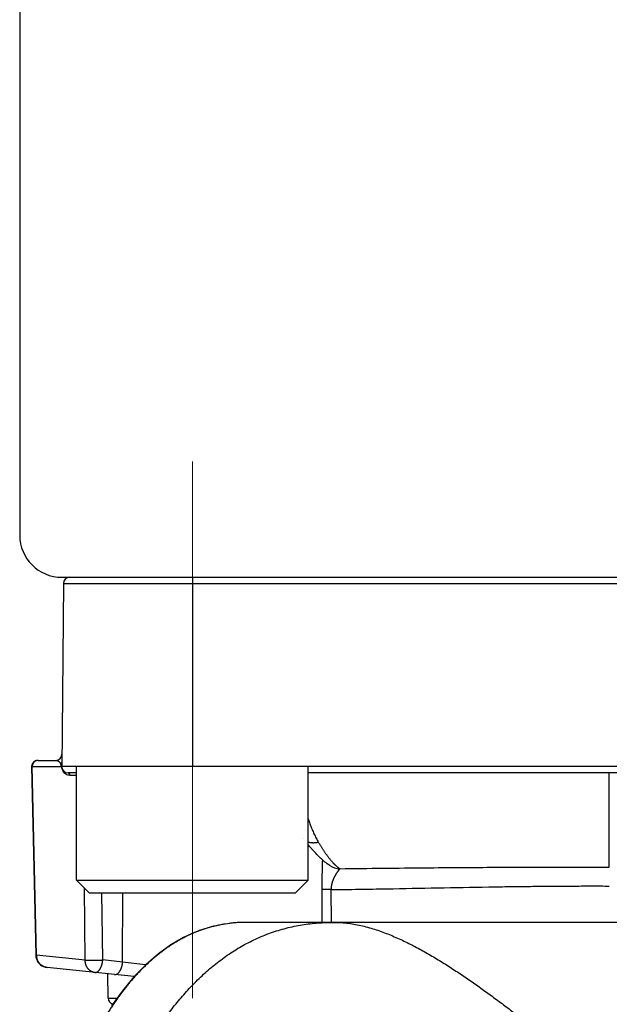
# Model space of a CAD drawing. Header units: millimetres. Extents: x 0 to 1071, y 0 to 742.
# Tile 31 of 130: x 136 to 150, y 396 to 419. Entities that reach past the tile are written whole.
import ezdxf

# ---------------------------------------------------------------- set-up
doc = ezdxf.new("R2010")
doc.units = ezdxf.units.MM
doc.header["$LTSCALE"] = 0.454724
doc.linetypes.add('CENTER', pattern=[50.8, 31.75, -6.35, 6.35, -6.35])
doc.layers.add('NoLayerName_001', color=7, linetype='Continuous')
doc.layers.add('NoLayerName_007', color=7, linetype='Continuous')

msp = doc.modelspace()

# ---------------------------------------------------------------- linework, layer by layer
at = {"layer": 'NoLayerName_001', "color": 7, "linetype": 'Continuous', "lineweight": 25}
msp.add_line((136, 426.836921), (136, 407), dxfattribs=at)
at = {"layer": 'NoLayerName_001', "color": 4, "linetype": 'CENTER', "lineweight": 13}
msp.add_line((140.1, 408.75), (140.1, 395.998691), dxfattribs=at)
at = {"layer": 'NoLayerName_001', "color": 21, "linetype": 'Continuous', "lineweight": 25}
msp.add_line((137, 406), (163, 406), dxfattribs=at)
at = {"layer": 'NoLayerName_001', "color": 140, "linetype": 'Continuous', "lineweight": 25}
msp.add_line((137.187968, 406), (162.812032, 406), dxfattribs=at)
at = {"layer": 'NoLayerName_001', "color": 60, "linetype": 'Continuous', "lineweight": 25}
for p, q in [((137.187968, 406), (162.812032, 406)), ((140.100505, 406), (140.100505, 401.5)), ((137.037973, 405.851309), (136.999783, 401.475086)), ((137.037973, 405.851309), (162.962027, 405.851309)), ((136.429832, 401.65), (136.852612, 401.65)), ((136.279637, 401.503373), (136.380908, 397.019216)), ((136.298111, 401.502616), (136.98453, 401.501307)), ((136.399915, 397.020784), (136.298111, 401.502616)), ((136.994535, 401.500003), (136.98453, 401.501307)), ((163, 401.5), (137, 401.5)), ((137.350505, 401.35), (137.15, 401.35)), ((137.19386, 401.300873), (137.350505, 401.300873)), ((157.149495, 401.35), (142.850505, 401.35)), ((150, 399.112258), (150, 401.35)), ((142.731629, 399.790586), (142.731411, 399.790868)), ((143.361089, 399.150048), (143.360404, 399.150483)), ((137.555367, 396.901882), (137.534814, 398.615691)), ((137.972809, 396.905523), (137.95359, 398.5)), ((138.444252, 396.855973), (138.448853, 398.5)), ((143.171663, 398.579025), (143.175203, 397.8)), ((143.391586, 398.57728), (143.395022, 397.8)), ((158.610319, 397.8), (141.389681, 397.8)), ((137.555367, 396.901882), (136.399915, 397.020784)), ((138.444252, 396.855973), (137.972809, 396.905523)), ((138.990105, 396.793045), (138.444252, 396.855973)), ((138.714971, 396.510583), (136.64948, 396.727675)), ((138.098702, 395.998691), (138.093665, 396.575885)), ((138.098702, 395.998691), (138.310983, 395.998691))]:
    msp.add_line(p, q, dxfattribs=at)
at = {"layer": 'NoLayerName_001', "color": 4, "linetype": 'Continuous', "lineweight": 25}
for p, q in [((142.850505, 401.5), (137.350505, 401.5)), ((137.350505, 398.8), (137.350505, 401.5)), ((142.850505, 398.8), (142.850505, 401.5)), ((137.650505, 398.5), (137.350505, 398.8)), ((137.350505, 398.8), (142.850505, 398.8)), ((142.550505, 398.5), (142.850505, 398.8)), ((137.650505, 398.5), (142.550505, 398.5))]:
    msp.add_line(p, q, dxfattribs=at)
at = {"layer": 'NoLayerName_001', "color": 60, "linetype": 'Continuous', "lineweight": 25}
msp.add_lwpolyline([(141.389661, 397.799998), (141.165029, 397.792824), (140.823536, 397.752976), (140.501801, 397.680705), (140.191914, 397.576205), (139.889618, 397.438784), (139.592004, 397.267143), (139.293246, 397.054896), (138.999374, 396.802306), (138.712234, 396.507775), (138.437556, 396.176484), (138.178695, 395.812871)], dxfattribs=at)
at = {"layer": 'NoLayerName_001', "color": 7, "linetype": 'Continuous', "lineweight": 25}
msp.add_arc((137, 407), 1, 180, 270, dxfattribs=at)
at = {"layer": 'NoLayerName_001', "color": 60, "linetype": 'Continuous', "lineweight": 25}
for centre, radius, start, end in [((137.187968, 405.85), 0.15, 90, 179.5), ((136.852612, 401.8), 0.15, 269.9999967, 359.5), ((136.429756, 401.5), 0.15, 90, 178.7095003), ((136.447889, 401.504456), 0.148613, 136.3756408, 147.3244957), ((136.439119, 401.517293), 0.132707, 90.0599134, 101.8702185), ((136.81984, 401.503949), 0.163846, 359.5334986, 21.1273593), ((137.196104, 401.500988), 0.201572, 180.2800138, 191.7514745), ((137.195468, 401.50093), 0.200936, 191.7722875, 199.5599299), ((137.15, 401.5), 0.15, 180, 270), ((137.194947, 401.500823), 0.20041, 199.5809514, 210.5715625), ((137.194425, 401.500494), 0.199793, 210.5664424, 224.4223704), ((137.194069, 401.500099), 0.199262, 224.4128725, 253.960805), ((137.193853, 401.4995), 0.198628, 253.9729862, 270.002097), ((143.618211, 399.556677), 0.481103, 237.6936874, 268.3193732), ((141.376315, 394.556014), 3.243566, 94.1233327, 99.1356591), ((141.383947, 394.457902), 3.341972, 93.2288438, 94.132908), ((141.389019, 394.355493), 3.444505, 89.9890034, 93.2171293), ((141.346585, 394.721557), 3.07518, 108.1408711, 109.488748), ((141.350327, 394.709682), 3.087631, 105.0950022, 108.1382491), ((141.354234, 394.695005), 3.102819, 100.6722137, 105.0940864), ((141.361942, 394.653814), 3.144724, 99.1600382, 100.6712391), ((136.681801, 397.026172), 0.300958, 181.342092, 197.5120157), ((136.680834, 397.026025), 0.299992, 197.5408743, 263.9991474), ((136.751602, 397.026599), 0.351736, 180.9452347, 189.822583), ((138.248697, 396), 0.15, 180.5000436, 254.7213114)]:
    msp.add_arc(centre, radius, start, end, dxfattribs=at)
for points, knots in [([(136.322796, 401.584689), (136.322036, 401.583466), (136.320488, 401.581035), (136.318324, 401.577288), (136.316252, 401.573481), (136.31429, 401.569609), (136.312435, 401.565678), (136.310688, 401.561693), (136.309051, 401.557658), (136.307525, 401.553577), (136.306111, 401.549455), (136.30481, 401.545297), (136.303622, 401.541107), (136.30255, 401.53689), (136.301594, 401.532649), (136.300755, 401.52839), (136.300034, 401.524116), (136.299433, 401.519831), (136.298949, 401.515538), (136.298588, 401.511237), (136.29833, 401.50693), (136.298272, 401.504055), (136.298229, 401.502618)], [0, 0, 0, 0, 0.00431818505, 0.00864466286, 0.01297868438, 0.01731937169, 0.02166573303, 0.02601667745, 0.03037102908, 0.03472754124, 0.03908491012, 0.04344178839, 0.04779679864, 0.05214854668, 0.05649563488, 0.06083667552, 0.06517030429, 0.06949586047, 0.07381505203, 0.07813007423, 0.08244308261, 0.08675619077, 0.08675619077, 0.08675619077, 0.08675619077]), ([(136.411821, 401.647162), (136.410472, 401.646857), (136.407764, 401.646277), (136.403745, 401.645223), (136.399751, 401.644059), (136.395794, 401.642767), (136.391874, 401.641355), (136.387998, 401.639823), (136.384169, 401.638173), (136.38039, 401.636406), (136.376667, 401.634525), (136.373004, 401.63253), (136.369404, 401.630424), (136.36587, 401.62821), (136.362405, 401.625891), (136.359012, 401.623471), (136.355692, 401.620953), (136.35245, 401.61834), (136.349286, 401.615635), (136.346207, 401.61284), (136.343201, 401.609969), (136.341281, 401.607974), (136.340312, 401.606988)], [0, 0, 0, 0, 0.00415047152, 0.00830544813, 0.01246446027, 0.01662697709, 0.02079242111, 0.02496018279, 0.029129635, 0.03330014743, 0.03747110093, 0.04164190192, 0.04581211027, 0.04998162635, 0.05415030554, 0.05831788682, 0.06248400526, 0.06664820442, 0.07080994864, 0.07496863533, 0.07912360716, 0.08327416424, 0.08327416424, 0.08327416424, 0.08327416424]), ([(136.852612, 401.65), (136.854704, 401.649943), (136.858898, 401.649912), (136.865181, 401.649373), (136.871449, 401.648547), (136.877683, 401.647388), (136.88386, 401.645915), (136.889961, 401.644132), (136.895964, 401.642045), (136.901848, 401.63966), (136.907594, 401.636984), (136.913179, 401.634021), (136.918588, 401.630776), (136.923811, 401.627264), (136.928843, 401.623496), (136.933681, 401.619485), (136.938318, 401.615241), (136.942752, 401.610778), (136.946977, 401.606107), (136.950989, 401.601242), (136.954782, 401.596199), (136.958354, 401.590993), (136.961697, 401.585637), (136.964812, 401.580149), (136.967681, 401.574538), (136.97034, 401.568836), (136.971877, 401.564939), (136.972673, 401.563006)], [0, 0, 0, 0, 0.0062766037, 0.0125781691, 0.0189007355, 0.0252395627, 0.0315893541, 0.0379444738, 0.044299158, 0.0506477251, 0.056984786, 0.0633054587, 0.0696076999, 0.0758969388, 0.0821792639, 0.0884597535, 0.0947425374, 0.1010308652, 0.107326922, 0.1136304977, 0.1199399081, 0.1262526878, 0.1325657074, 0.1388752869, 0.1451773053, 0.1514673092, 0.1577406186, 0.1577406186, 0.1577406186, 0.1577406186]), ([(136.984898, 401.5), (136.984807, 401.500296), (136.984596, 401.500885), (136.984447, 401.501817), (136.984395, 401.502763), (136.984458, 401.50371), (136.984633, 401.504636), (136.984926, 401.505524), (136.98533, 401.506358), (136.985767, 401.507168), (136.986156, 401.508003), (136.986486, 401.508864), (136.986993, 401.510314), (136.987504, 401.511763), (136.988007, 401.513213), (136.988306, 401.514084), (136.988601, 401.514956), (136.988892, 401.51583), (136.989178, 401.516706), (136.989459, 401.517583), (136.989736, 401.518462), (136.990008, 401.519342), (136.990275, 401.520223), (136.990538, 401.521107), (136.990797, 401.521991), (136.99105, 401.522876), (136.9913, 401.523763), (136.991545, 401.524651), (136.991786, 401.52554), (136.992023, 401.526431), (136.992256, 401.527322), (136.992484, 401.528214), (136.992709, 401.529108), (136.99293, 401.530002), (136.993147, 401.530897), (136.993361, 401.531794), (136.993571, 401.532691), (136.993777, 401.533589), (136.993979, 401.534487), (136.994178, 401.535387), (136.994307, 401.535987), (136.994372, 401.536287)], [0, 0, 0, 0, 0.00092858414, 0.00187024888, 0.00281886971, 0.00376755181, 0.00470981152, 0.00564079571, 0.00656312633, 0.00748380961, 0.00840319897, 0.0093244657, 0.01024748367, 0.01301243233, 0.01393298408, 0.01485345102, 0.01577411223, 0.01669505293, 0.01761620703, 0.01853750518, 0.01945887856, 0.02038025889, 0.02130159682, 0.02222289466, 0.02314416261, 0.02406540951, 0.02498664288, 0.02590786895, 0.02682909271, 0.02775031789, 0.02867154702, 0.02959278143, 0.0305140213, 0.03143526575, 0.03235651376, 0.03327776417, 0.0341990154, 0.0351202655, 0.03604151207, 0.03696275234, 0.03788398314, 0.03788398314, 0.03788398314, 0.03788398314]), ([(136.994372, 401.536287), (136.994436, 401.536588), (136.994565, 401.537188), (136.994752, 401.53809), (136.994937, 401.538993), (136.995057, 401.539595), (136.995117, 401.539896)], [0, 0, 0, 0, 0.00092121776, 0.001842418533, 0.002763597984, 0.003684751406, 0.003684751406, 0.003684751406, 0.003684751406]), ([(136.995117, 401.539896), (136.995311, 401.540905), (136.995707, 401.542922), (136.996247, 401.545958), (136.996756, 401.549), (136.997229, 401.552047), (136.997671, 401.5551), (136.998081, 401.558157), (136.99846, 401.561219), (136.99881, 401.564284), (136.99913, 401.567353), (136.999422, 401.570425), (136.999685, 401.573499), (136.999921, 401.576577), (137.00013, 401.579656), (137.000313, 401.582737), (137.000471, 401.585819), (137.000603, 401.588902), (137.000711, 401.591986), (137.000795, 401.59507), (137.000858, 401.598154), (137.000879, 401.60021), (137.000892, 401.601238)], [0, 0, 0, 0, 0.00308330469, 0.00616673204, 0.00925039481, 0.01233434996, 0.01541860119, 0.01850312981, 0.02158796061, 0.02467311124, 0.02775857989, 0.03084434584, 0.03393036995, 0.03701659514, 0.04010294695, 0.043189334, 0.0462756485, 0.04936176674, 0.05244754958, 0.0555328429, 0.05861747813, 0.06170127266, 0.06170127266, 0.06170127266, 0.06170127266]), ([(136.279793, 401.503377), (136.280108, 401.503341), (136.28071, 401.503277), (136.281781, 401.503125), (136.282853, 401.503141), (136.283936, 401.503077), (136.28485, 401.503032), (136.285765, 401.502992), (136.286685, 401.502957), (136.287609, 401.502925), (136.29115, 401.502818), (136.294691, 401.502714), (136.297924, 401.502626), (136.298231, 401.502618)], [0, 0, 0, 0, 0.00095261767, 0.00181591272, 0.0032408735, 0.00415958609, 0.00507033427, 0.00598647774, 0.00690756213, 0.0078322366, 0.00875913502, 0.01753699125, 0.01845969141, 0.01845969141, 0.01845969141, 0.01845969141]), ([(136.994989, 401.500003), (136.995119, 401.499691), (136.995398, 401.499075), (136.995704, 401.498106), (136.995961, 401.497121), (136.996171, 401.496122), (136.996351, 401.495114), (136.996955, 401.491435), (136.997603, 401.487423), (136.998271, 401.483417), (136.998499, 401.482082), (136.998672, 401.481081), (136.998847, 401.48008), (136.999026, 401.479079), (136.999209, 401.478079), (136.999395, 401.47708), (136.999586, 401.476082), (136.999717, 401.475418), (136.999783, 401.475086)], [0, 0, 0, 0, 0.00101328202, 0.0020267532, 0.00304398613, 0.00406557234, 0.00508991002, 0.00611397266, 0.0152506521, 0.01728168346, 0.0182977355, 0.01931401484, 0.02033042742, 0.02134688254, 0.0223632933, 0.02337957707, 0.02439565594, 0.02541145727, 0.02541145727, 0.02541145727, 0.02541145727]), ([(137.19386, 401.300873), (137.193819, 401.301834), (137.193775, 401.303766), (137.19348, 401.30666), (137.193051, 401.309553), (137.192464, 401.312433), (137.191728, 401.315289), (137.190843, 401.318108), (137.189812, 401.320878), (137.188636, 401.323589), (137.187317, 401.326228), (137.185856, 401.328784), (137.184256, 401.331244), (137.182519, 401.333597), (137.180646, 401.335832), (137.178639, 401.337935), (137.176505, 401.3399), (137.17425, 401.341716), (137.171881, 401.343377), (137.169404, 401.344873), (137.166827, 401.346196), (137.164158, 401.347335), (137.161412, 401.348285), (137.158606, 401.34904), (137.155757, 401.349583), (137.152885, 401.349941), (137.150959, 401.349962), (137.15, 401.35)], [0, 0, 0, 0, 0.00288653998, 0.00579446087, 0.00872000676, 0.01165920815, 0.01460801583, 0.01756243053, 0.02051863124, 0.02347310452, 0.02642277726, 0.02936515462, 0.03229846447, 0.03522180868, 0.03813532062, 0.04104017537, 0.04393793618, 0.04683049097, 0.0497202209, 0.05261011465, 0.05550387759, 0.05840473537, 0.06130976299, 0.06421408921, 0.06711335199, 0.07000407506, 0.07288405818, 0.07288405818, 0.07288405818, 0.07288405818]), ([(142.850505, 400.263322), (142.854708, 400.250131), (142.864561, 400.21872), (142.881187, 400.169447), (142.900393, 400.115529), (142.920659, 400.061989), (142.941974, 400.008843), (142.964374, 399.956134), (142.987909, 399.903921), (143.012606, 399.852257), (143.038562, 399.801237), (143.06561, 399.750802), (143.084923, 399.717909), (143.094417, 399.701375)], [0, 0, 0, 0, 0.0415325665, 0.0987600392, 0.1559922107, 0.213233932, 0.2704917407, 0.3277637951, 0.3850355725, 0.4422952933, 0.4995355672, 0.5567536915, 0.6139519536, 0.6139519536, 0.6139519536, 0.6139519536]), ([(143.094417, 399.701372), (143.090156, 399.700361), (143.081649, 399.698264), (143.068782, 399.695559), (143.055855, 399.693131), (143.042863, 399.691037), (143.029819, 399.689276), (143.016731, 399.687862), (143.003606, 399.686807), (142.990454, 399.686121), (142.977284, 399.685816), (142.964109, 399.685905), (142.950943, 399.686403), (142.937803, 399.687326), (142.924704, 399.688689), (142.911663, 399.690507), (142.898697, 399.692797), (142.88582, 399.695569), (142.873059, 399.698857), (142.861268, 399.702346), (142.853822, 399.704987), (142.850505, 399.70612)], [0, 0, 0, 0, 0.013136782, 0.02628352, 0.0394371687, 0.0525953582, 0.065756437, 0.0789195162, 0.0920845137, 0.1052521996, 0.118424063, 0.131598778, 0.1447726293, 0.1579432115, 0.1711096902, 0.1842729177, 0.1974355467, 0.2106021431, 0.2237781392, 0.2369610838, 0.2474755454, 0.2474755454, 0.2474755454, 0.2474755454]), ([(143.094417, 399.701372), (143.099489, 399.692863), (143.109593, 399.675822), (143.124984, 399.6504), (143.140524, 399.625068), (143.156244, 399.599845), (143.172144, 399.574735), (143.188232, 399.549743), (143.204515, 399.524874), (143.220999, 399.500135), (143.23769, 399.475532), (143.254596, 399.451068), (143.271722, 399.426752), (143.289073, 399.402588), (143.306669, 399.378598), (143.324534, 399.354808), (143.34269, 399.331245), (143.361162, 399.307938), (143.379968, 399.284908), (143.399147, 399.2622), (143.418658, 399.239779), (143.432064, 399.225192), (143.438717, 399.217854)], [0, 0, 0, 0, 0.029716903, 0.0594348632, 0.0891537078, 0.1188734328, 0.1485942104, 0.1783163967, 0.2080405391, 0.2377673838, 0.2674978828, 0.297233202, 0.3269747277, 0.3567234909, 0.3864760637, 0.4162275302, 0.4459741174, 0.4757133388, 0.5054441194, 0.5351669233, 0.5648838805, 0.5945989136, 0.5945989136, 0.5945989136, 0.5945989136]), ([(143.186254, 399.286712), (143.186206, 399.277274), (143.186163, 399.258398), (143.185781, 399.230085), (143.185253, 399.201775), (143.184577, 399.173468), (143.183536, 399.135728), (143.181183, 399.060259), (143.178219, 398.975367), (143.176022, 398.899892), (143.175028, 398.86215), (143.174342, 398.833841), (143.173719, 398.805531), (143.173165, 398.77722), (143.172685, 398.748908), (143.172284, 398.720595), (143.171968, 398.692282), (143.171739, 398.663968), (143.171609, 398.635654), (143.171565, 398.607339), (143.171639, 398.588463), (143.171663, 398.579025)], [0, 0, 0, 0, 0.0283138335, 0.0566280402, 0.0849431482, 0.1132590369, 0.1415750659, 0.1982045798, 0.3397749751, 0.3964072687, 0.4247240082, 0.453040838, 0.4813575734, 0.5096740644, 0.5379901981, 0.5663059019, 0.5946211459, 0.6229359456, 0.6512503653, 0.6795645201, 0.7078785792, 0.7078785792, 0.7078785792, 0.7078785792]), ([(143.438717, 399.217854), (143.441199, 399.215188), (143.446149, 399.209841), (143.453665, 399.201906), (143.461241, 399.194027), (143.468888, 399.186218), (143.476609, 399.178479), (143.484408, 399.170818), (143.492287, 399.163238), (143.500251, 399.155744), (143.508302, 399.148341), (143.516445, 399.141033), (143.524684, 399.133826), (143.533019, 399.126722), (143.541456, 399.119736), (143.550006, 399.112886), (143.558675, 399.106192), (143.567471, 399.099676), (143.576401, 399.093354), (143.585478, 399.087258), (143.594685, 399.081364), (143.600977, 399.07769), (143.604103, 399.075821)], [0, 0, 0, 0, 0.010928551, 0.0218578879, 0.0327877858, 0.0437181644, 0.0546490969, 0.0655808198, 0.0765137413, 0.0874484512, 0.0983857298, 0.1093265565, 0.120272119, 0.1312236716, 0.1421794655, 0.153135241, 0.1640875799, 0.1750341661, 0.1859739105, 0.1969070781, 0.2078354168, 0.2187622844, 0.2187622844, 0.2187622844, 0.2187622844]), ([(143.604101, 399.075781), (143.601468, 399.07321), (143.596008, 399.068235), (143.588928, 399.059707), (143.581954, 399.051115), (143.575114, 399.042423), (143.568397, 399.033652), (143.561799, 399.024796), (143.555311, 399.015856), (143.548927, 399.006835), (143.542642, 398.997742), (143.536451, 398.988582), (143.530349, 398.979362), (143.524333, 398.970088), (143.518406, 398.960758), (143.51257, 398.951372), (143.506826, 398.94193), (143.501177, 398.93243), (143.495625, 398.922874), (143.490172, 398.913259), (143.484822, 398.903587), (143.479578, 398.893856), (143.474442, 398.884067), (143.46942, 398.874219), (143.464513, 398.864312), (143.459725, 398.854346), (143.455061, 398.844322), (143.450524, 398.834239), (143.446119, 398.824098), (143.441851, 398.813899), (143.437723, 398.803642), (143.433741, 398.793327), (143.429909, 398.782954), (143.426231, 398.772525), (143.422712, 398.762041), (143.419357, 398.751502), (143.416171, 398.74091), (143.413157, 398.730268), (143.410327, 398.719574), (143.407657, 398.708837), (143.406062, 398.701636), (143.405241, 398.69804)], [0, 0, 0, 0, 0.0110414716, 0.0221178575, 0.0331961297, 0.0442524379, 0.0552962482, 0.0663373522, 0.0773832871, 0.0884343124, 0.0994889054, 0.1105452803, 0.1216014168, 0.1326559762, 0.1437091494, 0.1547613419, 0.1658130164, 0.176864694, 0.1879169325, 0.1989698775, 0.2100233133, 0.2210771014, 0.2321311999, 0.2431856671, 0.2542406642, 0.2652963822, 0.2763525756, 0.2874088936, 0.298465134, 0.3095212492, 0.3205773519, 0.3316337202, 0.342690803, 0.353748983, 0.3648079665, 0.3758674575, 0.3869273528, 0.3979877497, 0.4090489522, 0.4201114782, 0.4311760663, 0.4311760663, 0.4311760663, 0.4311760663]), ([(143.604102, 399.075795), (144.286309, 399.083028), (145.224332, 399.094263), (146.418222, 399.104045), (147.185736, 399.108571), (148.03854, 399.111578), (148.976629, 399.113012), (149.658876, 399.112369), (150, 399.112258)], [0, 0, 0, 0, 2.046736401, 2.814262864, 3.581788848, 4.349315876, 5.372687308, 6.396057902, 6.396057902, 6.396057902, 6.396057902]), ([(143.391586, 398.57728), (143.372036, 398.57731), (143.33538, 398.577347), (143.291392, 398.577472), (143.262067, 398.577623), (143.244962, 398.577752), (143.222969, 398.577976), (143.20342, 398.578215), (143.186314, 398.57845), (143.178983, 398.578618), (143.174103, 398.578904), (143.171663, 398.579025)], [0, 0, 0, 0, 0.0586496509, 0.1099698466, 0.1319637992, 0.1466255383, 0.1612864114, 0.1979445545, 0.2052781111, 0.2126098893, 0.2199402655, 0.2199402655, 0.2199402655, 0.2199402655]), ([(143.405241, 398.69804), (143.404485, 398.694429), (143.402924, 398.687216), (143.40087, 398.676337), (143.398993, 398.665423), (143.397325, 398.654474), (143.395861, 398.643496), (143.394606, 398.632494), (143.393562, 398.621472), (143.39273, 398.610435), (143.392121, 398.599388), (143.391704, 398.588335), (143.391643, 398.580964), (143.391586, 398.57728)], [0, 0, 0, 0, 0.0110676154, 0.0221388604, 0.0332126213, 0.0442875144, 0.0553622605, 0.0664356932, 0.0775067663, 0.0885745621, 0.0996382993, 0.1106973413, 0.1217512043, 0.1217512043, 0.1217512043, 0.1217512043]), ([(143.391586, 398.57728), (143.611884, 398.580452), (144.052487, 398.586429), (145.300796, 398.607534), (146.475593, 398.632031), (147.577066, 398.649203), (148.017671, 398.65505), (148.458293, 398.659616), (148.898928, 398.662727), (149.266131, 398.664094), (149.559895, 398.6644), (149.780217, 398.664287), (149.927098, 398.663822), (150.000538, 398.663638)], [0, 0, 0, 0, 0.660963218, 1.321927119, 3.745459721, 4.186102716, 4.626745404, 5.06738958, 5.5080358, 5.948682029, 6.169004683, 6.389326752, 6.609648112, 6.609648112, 6.609648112, 6.609648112]), ([(143.474396, 397.8), (143.530286, 397.798052), (143.642304, 397.796872), (143.80956, 397.778756), (143.97576, 397.752358), (144.140368, 397.716986), (144.303072, 397.674277), (144.463692, 397.624878), (144.62223, 397.569489), (144.778761, 397.508769), (144.933369, 397.443376), (145.086179, 397.37395), (145.237245, 397.300848), (145.38665, 397.224406), (145.534489, 397.14496), (145.680853, 397.062839), (145.825859, 396.97838), (145.969581, 396.891801), (146.112091, 396.803267), (146.25347, 396.712947), (146.3938, 396.62101), (146.533164, 396.527622), (146.67165, 396.432947), (146.809308, 396.337081), (146.946193, 396.240118), (147.082363, 396.142151), (147.217873, 396.043274), (147.352781, 395.94358), (147.487145, 395.843159), (147.621002, 395.742069), (147.754394, 395.640367), (147.88736, 395.538112), (148.019943, 395.435359), (148.152182, 395.332166), (148.284119, 395.228591), (148.415784, 395.124671), (148.547203, 395.02044), (148.722136, 394.881098), (148.940326, 394.706321), (149.332235, 394.390679), (149.63644, 394.144419), (149.853885, 393.968713)], [0, 0, 0, 0, 0.167772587, 0.335806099, 0.504107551, 0.67249199, 0.840660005, 1.008613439, 1.176490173, 1.344356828, 1.512214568, 1.680030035, 1.847829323, 2.015640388, 2.183468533, 2.35129855, 2.519101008, 2.686875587, 2.854639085, 3.022401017, 3.190163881, 3.357923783, 3.525674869, 3.693421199, 3.861167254, 4.028914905, 4.196663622, 4.364410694, 4.532153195, 4.699892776, 4.867631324, 5.035369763, 5.203108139, 5.370845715, 5.5385814, 5.706315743, 5.874049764, 6.041784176, 6.377255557, 6.712730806, 7.551418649, 7.551418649, 7.551418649, 7.551418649]), ([(140.320638, 397.620551), (140.288371, 397.608532), (140.22352, 397.585248), (140.127969, 397.545714), (140.03349, 397.503551), (139.94034, 397.458372), (139.848539, 397.410426), (139.758173, 397.359791), (139.669308, 397.306593), (139.582008, 397.250936), (139.496312, 397.192925), (139.412228, 397.132664), (139.329759, 397.070249), (139.248904, 397.005777), (139.169662, 396.939344), (139.092036, 396.871045), (139.016022, 396.800975), (138.941615, 396.729224), (138.868797, 396.655877), (138.797541, 396.581013), (138.727821, 396.504709), (138.65961, 396.427044), (138.59288, 396.348095), (138.527605, 396.26794), (138.463754, 396.186655), (138.401301, 396.104304), (138.340229, 396.020936), (138.280519, 395.936598), (138.222136, 395.851347), (138.165111, 395.765196), (138.109227, 395.678316), (138.073199, 395.619632), (138.055035, 395.59039)], [0, 0, 0, 0, 0.103297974, 0.206675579, 0.310128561, 0.413645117, 0.517206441, 0.620787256, 0.724356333, 0.827878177, 0.931344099, 1.034774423, 1.138185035, 1.241585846, 1.344981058, 1.448369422, 1.551744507, 1.655099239, 1.758443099, 1.861787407, 1.965138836, 2.068499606, 2.17186768, 2.275236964, 2.37859778, 2.481945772, 2.585284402, 2.688615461, 2.791938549, 2.895251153, 2.998548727, 3.101824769, 3.101824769, 3.101824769, 3.101824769]), ([(136.380906, 397.019159), (136.381072, 397.019252), (136.381379, 397.019467), (136.38191, 397.019587), (136.382411, 397.019733), (136.382923, 397.019843), (136.383453, 397.019944), (136.383999, 397.020032), (136.384554, 397.020111), (136.385116, 397.020182), (136.385678, 397.020246), (136.386237, 397.020307), (136.386792, 397.020364), (136.387344, 397.020417), (136.387893, 397.020467), (136.388439, 397.020512), (136.388982, 397.020555), (136.389525, 397.020594), (136.390067, 397.020629), (136.390608, 397.020661), (136.39115, 397.020691), (136.391692, 397.020717), (136.392236, 397.02074), (136.392781, 397.02076), (136.393327, 397.020778), (136.393874, 397.020793), (136.394422, 397.020805), (136.39497, 397.020815), (136.395519, 397.020822), (136.396069, 397.020826), (136.396618, 397.020829), (136.397168, 397.020829), (136.397718, 397.020827), (136.398268, 397.020822), (136.398817, 397.020816), (136.399366, 397.020808), (136.399732, 397.0208), (136.399915, 397.020797)], [0, 0, 0, 0, 0.00056794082, 0.00110937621, 0.00161377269, 0.00213745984, 0.00267831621, 0.00323229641, 0.00379511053, 0.00436229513, 0.00492926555, 0.00549205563, 0.0060501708, 0.00660421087, 0.00715477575, 0.00770246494, 0.00824787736, 0.00879161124, 0.00933426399, 0.00987643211, 0.01041871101, 0.010961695, 0.01150584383, 0.01205114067, 0.01259746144, 0.0131446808, 0.01369267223, 0.01424130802, 0.01479045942, 0.0153399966, 0.01588978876, 0.01643970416, 0.01698961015, 0.01753937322, 0.01808885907, 0.01863793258, 0.01918645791, 0.01918645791, 0.01918645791, 0.01918645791]), ([(136.649472, 396.727676), (136.645441, 396.728196), (136.637352, 396.729099), (136.625328, 396.731284), (136.613388, 396.733956), (136.601574, 396.737197), (136.589913, 396.740974), (136.578436, 396.745284), (136.567173, 396.750117), (136.556152, 396.755465), (136.545397, 396.761314), (136.534921, 396.767643), (136.524741, 396.774434), (136.514873, 396.781668), (136.50533, 396.789326), (136.496128, 396.79739), (136.487283, 396.805842), (136.478807, 396.814664), (136.470715, 396.823838), (136.463018, 396.833345), (136.455727, 396.84317), (136.448856, 396.853293), (136.442415, 396.863697), (136.436416, 396.874365), (136.430874, 396.885279), (136.425791, 396.896416), (136.421167, 396.907752), (136.417003, 396.919263), (136.413296, 396.930924), (136.410064, 396.942714), (136.407235, 396.954597), (136.405797, 396.962605), (136.405023, 396.966594)], [0, 0, 0, 0, 0.0121921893, 0.0244079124, 0.0366422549, 0.0488898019, 0.0611448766, 0.0734017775, 0.0856550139, 0.0979000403, 0.1101378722, 0.1223718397, 0.1346041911, 0.1468361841, 0.1590682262, 0.1713000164, 0.1835306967, 0.1957599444, 0.207988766, 0.2202179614, 0.2324480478, 0.2446793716, 0.2569122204, 0.2691469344, 0.2813839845, 0.2936233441, 0.3058637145, 0.3181026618, 0.3303367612, 0.3425617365, 0.354772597, 0.3669637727, 0.3669637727, 0.3669637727, 0.3669637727]), ([(137.781094, 396.608738), (137.776647, 396.609348), (137.767708, 396.610367), (137.754472, 396.61312), (137.741377, 396.616575), (137.728495, 396.62084), (137.715873, 396.625854), (137.703567, 396.631601), (137.691628, 396.638054), (137.680104, 396.645192), (137.669018, 396.652972), (137.658388, 396.661353), (137.648228, 396.670296), (137.638554, 396.679762), (137.62938, 396.689711), (137.620722, 396.700105), (137.612592, 396.710908), (137.604998, 396.722086), (137.597942, 396.733609), (137.591425, 396.745446), (137.585447, 396.757571), (137.58001, 396.769952), (137.575115, 396.782562), (137.570763, 396.795372), (137.566954, 396.808353), (137.563686, 396.821479), (137.560957, 396.834725), (137.558764, 396.848064), (137.557098, 396.861472), (137.555979, 396.874923), (137.555322, 396.888391), (137.555395, 396.897372), (137.555367, 396.901858)], [0, 0, 0, 0, 0.0134663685, 0.0269732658, 0.0405139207, 0.0540788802, 0.0676567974, 0.0812351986, 0.0948012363, 0.1083468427, 0.1218797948, 0.1354082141, 0.1489365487, 0.1624659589, 0.1759947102, 0.1895185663, 0.2030322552, 0.2165386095, 0.2300437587, 0.2435518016, 0.2570649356, 0.270583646, 0.2841068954, 0.2976323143, 0.3111572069, 0.3246807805, 0.3382017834, 0.3517179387, 0.3652260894, 0.3787223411, 0.3922022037, 0.4056607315, 0.4056607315, 0.4056607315, 0.4056607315]), ([(137.555367, 396.901858), (137.558149, 396.901788), (137.563713, 396.901619), (137.572062, 396.901536), (137.597112, 396.901491), (137.633293, 396.901764), (137.669475, 396.90168), (137.69174, 396.901757), (137.705655, 396.901844), (137.744618, 396.902201), (137.789145, 396.902793), (137.830891, 396.903098), (137.847589, 396.903283), (137.855938, 396.903392), (137.864286, 396.903522), (137.872634, 396.903674), (137.883763, 396.903904), (137.903241, 396.904356), (137.922717, 396.904886), (137.939413, 396.905266), (137.947762, 396.905421), (137.956111, 396.905525), (137.96446, 396.905577), (137.970026, 396.905535), (137.972809, 396.905523)], [0, 0, 0, 0, 0.0083490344, 0.0166984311, 0.0250487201, 0.0834963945, 0.1252437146, 0.1335932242, 0.1502921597, 0.1669910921, 0.2504856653, 0.2838840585, 0.2922334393, 0.3005826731, 0.3089317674, 0.3172807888, 0.3256298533, 0.3423284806, 0.3757293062, 0.3840798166, 0.392429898, 0.4007794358, 0.4091285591, 0.4174777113, 0.4174777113, 0.4174777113, 0.4174777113]), ([(137.781094, 396.608738), (137.784294, 396.608589), (137.790703, 396.608026), (137.800348, 396.608771), (137.809875, 396.610377), (137.819184, 396.612968), (137.828192, 396.616415), (137.836867, 396.620616), (137.845189, 396.625469), (137.85315, 396.630881), (137.860747, 396.636784), (137.867989, 396.643115), (137.874889, 396.649817), (137.881462, 396.656833), (137.887722, 396.664124), (137.893682, 396.671659), (137.899357, 396.679412), (137.904764, 396.687354), (137.909921, 396.695458), (137.914836, 396.703712), (137.919514, 396.712104), (137.923962, 396.720624), (137.928185, 396.729264), (137.932191, 396.738014), (137.935987, 396.746864), (137.939578, 396.755804), (137.942971, 396.764826), (137.946173, 396.773919), (137.949189, 396.783075), (137.952028, 396.792284), (137.954694, 396.801539), (137.957186, 396.810838), (137.959505, 396.820178), (137.961654, 396.829554), (137.963633, 396.838964), (137.965444, 396.848405), (137.967088, 396.857873), (137.968561, 396.867366), (137.969889, 396.876879), (137.970615, 396.88324), (137.970998, 396.886417)], [0, 0, 0, 0, 0.0096091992, 0.019257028, 0.028920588, 0.0385646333, 0.048190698, 0.057818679, 0.0674481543, 0.0770659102, 0.0866780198, 0.0962929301, 0.1059099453, 0.1155212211, 0.1251261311, 0.1347304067, 0.1443364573, 0.1539434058, 0.1635481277, 0.1731516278, 0.1827571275, 0.1923669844, 0.2019827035, 0.21160498, 0.2212337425, 0.2308681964, 0.240506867, 0.2501476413, 0.2597878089, 0.2694241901, 0.2790553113, 0.2886817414, 0.2983040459, 0.3079226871, 0.3175380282, 0.327150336, 0.3367597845, 0.3463664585, 0.3559703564, 0.3655713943, 0.3655713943, 0.3655713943, 0.3655713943]), ([(137.970998, 396.886417), (137.971327, 396.889599), (137.972038, 396.895958), (137.972534, 396.902337), (137.972809, 396.905523)], [0, 0, 0, 0, 0.00959801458, 0.0191927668, 0.0191927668, 0.0191927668, 0.0191927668]), ([(138.44244, 396.836867), (138.442769, 396.840049), (138.443481, 396.846408), (138.443977, 396.852786), (138.444252, 396.855973)], [0, 0, 0, 0, 0.00959758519, 0.0191920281, 0.0191920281, 0.0191920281, 0.0191920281]), ([(138.252537, 396.559187), (138.255736, 396.55904), (138.262145, 396.558479), (138.271788, 396.559236), (138.281314, 396.560852), (138.290623, 396.563446), (138.299634, 396.566886), (138.308312, 396.571079), (138.316637, 396.575923), (138.324599, 396.581333), (138.332194, 396.587237), (138.339433, 396.593572), (138.34633, 396.600277), (138.352903, 396.607295), (138.359166, 396.614584), (138.365129, 396.622117), (138.370808, 396.629865), (138.376218, 396.637804), (138.381378, 396.645906), (138.386294, 396.654157), (138.390972, 396.662548), (138.395419, 396.671069), (138.399641, 396.679709), (138.403645, 396.688459), (138.407439, 396.69731), (138.411027, 396.706252), (138.414418, 396.715275), (138.417617, 396.72437), (138.420632, 396.733527), (138.42347, 396.742736), (138.426134, 396.751993), (138.428625, 396.761292), (138.430945, 396.770631), (138.433094, 396.780007), (138.435073, 396.789417), (138.436884, 396.798857), (138.438529, 396.808325), (138.440002, 396.817818), (138.441331, 396.82733), (138.442057, 396.83369), (138.44244, 396.836867)], [0, 0, 0, 0, 0.0096080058, 0.0192549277, 0.0289191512, 0.0385647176, 0.0481915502, 0.0578187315, 0.0674462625, 0.0770622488, 0.0866736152, 0.0962888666, 0.1059069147, 0.1155191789, 0.12512449, 0.1347285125, 0.1443337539, 0.1539395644, 0.1635431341, 0.1731456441, 0.1827503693, 0.1923596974, 0.2019751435, 0.2115973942, 0.2212263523, 0.2308611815, 0.2405003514, 0.2501416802, 0.2597823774, 0.269419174, 0.2790505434, 0.2886770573, 0.2982992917, 0.3079177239, 0.3175327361, 0.3271446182, 0.3367535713, 0.346359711, 0.3559630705, 0.3655636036, 0.3655636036, 0.3655636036, 0.3655636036])]:
    msp.add_open_spline(points, degree=3, knots=knots, dxfattribs=at)
at = {"layer": 'NoLayerName_001', "color": 7, "linetype": 'Continuous', "lineweight": 25}
msp.add_open_spline([(143.361088, 399.150047), (143.335183, 399.168587), (143.29711, 399.195041), (143.238036, 399.239742), (143.176359, 399.295639), (143.110088, 399.356018), (143.036424, 399.433255), (142.975596, 399.498912), (142.907304, 399.573922), (142.871613, 399.617957), (142.850505, 399.643131)], degree=3, knots=[0, 0, 0, 0, 0.0955673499, 0.1390852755, 0.2221184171, 0.3450845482, 0.4079472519, 0.5422140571, 0.6136405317, 0.7121983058, 0.7121983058, 0.7121983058, 0.7121983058], dxfattribs=at)
at = {"layer": 'NoLayerName_007', "color": 60, "linetype": 'Continuous', "lineweight": 25}
msp.add_line((156.525604, 397.8), (143.474396, 397.8), dxfattribs=at)
for points, knots in [([(140.62129, 396.78622), (140.672021, 396.825884), (140.772393, 396.906644), (140.929528, 397.019225), (141.090635, 397.126117), (141.256392, 397.22593), (141.426337, 397.318624), (141.600188, 397.403835), (141.777583, 397.481266), (141.95818, 397.550594), (142.141626, 397.611523), (142.327605, 397.663686), (142.515718, 397.707063), (142.705546, 397.741898), (142.896711, 397.76847), (143.088826, 397.786748), (143.281486, 397.798229), (143.410118, 397.798822), (143.474396, 397.8)], [0, 0, 0, 0, 0.1931913, 0.386385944, 0.579659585, 0.77310023, 0.96665493, 1.160229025, 1.353743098, 1.547136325, 1.740369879, 1.93343352, 2.126387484, 2.319310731, 2.512244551, 2.705198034, 2.898143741, 3.091008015, 3.091008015, 3.091008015, 3.091008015]), ([(137.296005, 390.183912), (137.309798, 390.246684), (137.336993, 390.372321), (137.380136, 390.56026), (137.424738, 390.747869), (137.471088, 390.935062), (137.51916, 391.121825), (137.56901, 391.308125), (137.620673, 391.493933), (137.674189, 391.679218), (137.729599, 391.863947), (137.786956, 392.048082), (137.846313, 392.231579), (137.907723, 392.414397), (137.971238, 392.596493), (138.03691, 392.777827), (138.104793, 392.958355), (138.174932, 393.138032), (138.247407, 393.31679), (138.322312, 393.494547), (138.399737, 393.671218), (138.479771, 393.846719), (138.562503, 394.020965), (138.648024, 394.193873), (138.736418, 394.365349), (138.827775, 394.535284), (138.922195, 394.703547), (139.019768, 394.87), (139.120589, 395.034507), (139.224748, 395.196932), (139.332339, 395.357134), (139.443435, 395.514965), (139.558161, 395.670209), (139.676643, 395.822612), (139.799, 395.971917), (139.925348, 396.117871), (140.055819, 396.260199), (140.190466, 396.398693), (140.32955, 396.532805), (140.472448, 396.662964), (140.572038, 396.744717), (140.62129, 396.78622)], [0, 0, 0, 0, 0.19280858, 0.385634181, 0.578471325, 0.771315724, 0.964164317, 1.157015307, 1.349868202, 1.54272384, 1.735582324, 1.928440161, 2.121295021, 2.314146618, 2.506996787, 2.699849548, 2.89271118, 3.085588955, 3.27847794, 3.471367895, 3.664253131, 3.857132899, 4.050011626, 4.242899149, 4.435809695, 4.628740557, 4.821676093, 5.014607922, 5.207536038, 5.400469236, 5.593425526, 5.786426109, 5.979452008, 6.172475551, 6.365487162, 6.558496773, 6.751535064, 6.944654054, 7.137867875, 7.331107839, 7.524327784, 7.524327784, 7.524327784, 7.524327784])]:
    msp.add_open_spline(points, degree=3, knots=knots, dxfattribs=at)

doc.saveas('drawing.dxf')
